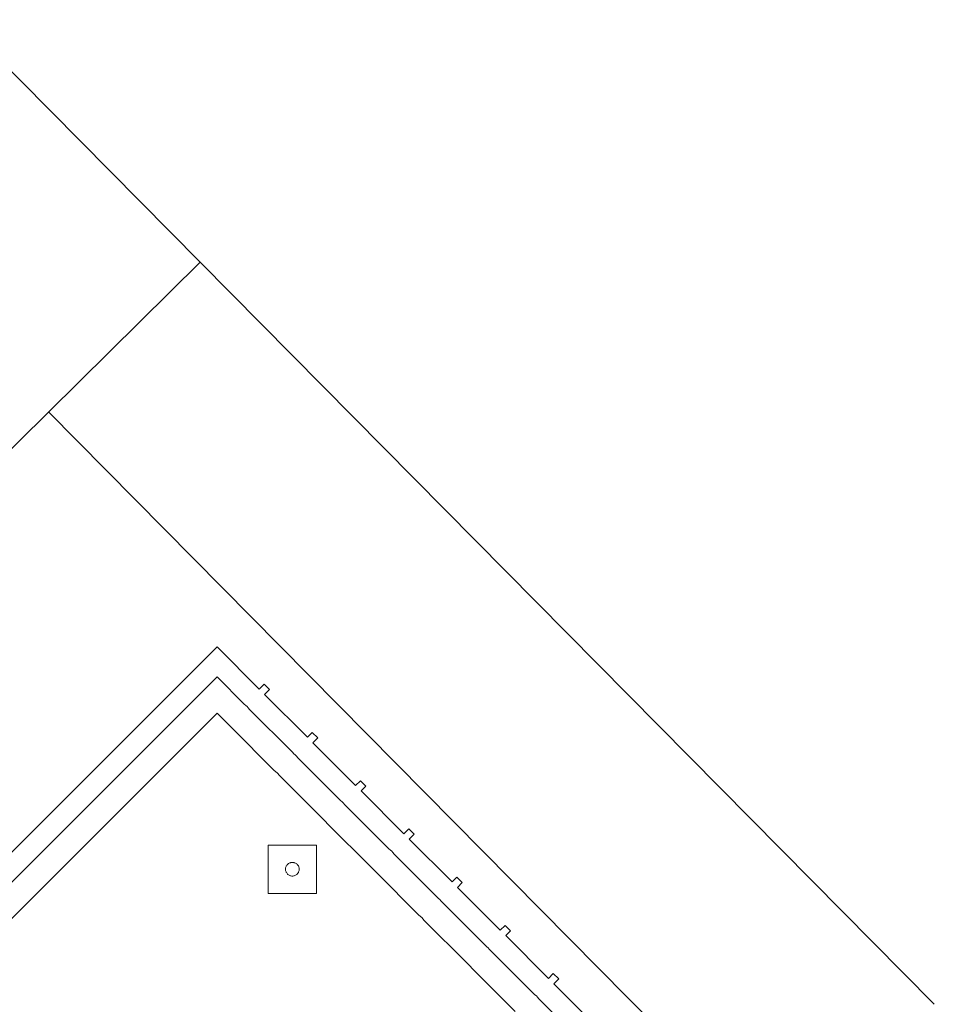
# Model space of a CAD drawing. Header units: metres. Extents: x 2232.4 to 2275.2, y 411.9 to 437.5.
# Tile 10 of 20: x 2244.6 to 2245.7, y 436.3 to 437.5. Entities that reach past the tile are written whole.
import ezdxf

# ---------------------------------------------------------------- set-up
doc = ezdxf.new("R2010")
doc.units = ezdxf.units.M
doc.layers.add('CL', color=40, linetype='Continuous')
doc.layers.add('WALL NEW', color=40, linetype='Continuous')
doc.layers.add('NC_N1_BANQUETTES', color=7, linetype='Continuous', lineweight=13)

# ---------------------------------------------------------------- blocks, each defined once
blk = doc.blocks.new('RP_MODERN_EXTENDED_TRIANGLE_L')
at = {"color": 0, "linetype": 'Continuous', "lineweight": -2}
for points in [[(0.45, 0.45), (0.035, 0.45), (0.035, 0.52), (0.027, 0.52), (0.027, 0.529), (0.035, 0.529), (0.035, 0.6), (0.027, 0.6), (0.027, 0.609), (0.035, 0.609), (0.035, 0.68), (0.027, 0.68), (0.027, 0.689), (0.035, 0.689), (0.035, 0.76), (0.027, 0.76), (0.027, 0.769), (0.035, 0.769), (0.035, 0.84), (0.027, 0.84), (0.027, 0.849), (0.035, 0.849), (0.035, 0.92), (0.027, 0.92), (0.027, 0.929), (0.035, 0.929), (0.035, 1), (0.027, 1), (0.027, 1.009), (0.035, 1.009), (0.035, 1.08)], [(0.45, 0.475), (0.06, 0.475), (0.06, 0.52), (0.0599, 0.5225), (0.0596, 0.5245), (0.0599, 0.5265), (0.06, 0.529), (0.06, 0.6), (0.0599, 0.6025), (0.0596, 0.6045), (0.0599, 0.6065), (0.06, 0.609), (0.06, 0.68), (0.0599, 0.6825), (0.0596, 0.6845), (0.0599, 0.6865), (0.06, 0.689), (0.06, 0.76), (0.0599, 0.7625), (0.0596, 0.7645), (0.0599, 0.7665), (0.06, 0.769), (0.06, 0.84), (0.0599, 0.8425), (0.0596, 0.8445), (0.0599, 0.8465), (0.06, 0.849), (0.06, 0.92), (0.0599, 0.9225), (0.0596, 0.9245), (0.0599, 0.9265), (0.06, 0.929), (0.06, 1), (0.0599, 1.0025), (0.0596, 1.0045), (0.0599, 1.0065), (0.06, 1.009), (0.06, 1.08)], [(0.45, 0.505), (0.09, 0.505), (0.09, 0.52), (0.0898, 0.5245), (0.09, 0.529), (0.09, 0.6), (0.0898, 0.6045), (0.09, 0.609), (0.09, 0.68), (0.0898, 0.6845), (0.09, 0.689), (0.09, 0.76), (0.0898, 0.7645), (0.09, 0.769), (0.09, 0.84), (0.0898, 0.8445), (0.09, 0.849), (0.09, 0.92), (0.0898, 0.9245), (0.09, 0.929), (0.09, 1)]]:
    blk.add_lwpolyline(points, dxfattribs=at)
for points in [[(0.157, 0.657), (0.197, 0.697), (0.157, 0.737), (0.117, 0.697)], [(0.165, 0.697), (0.165, 0.6962), (0.1648, 0.6954), (0.1647, 0.6947), (0.1644, 0.6939), (0.1641, 0.6932), (0.1637, 0.6926), (0.1632, 0.6919), (0.1627, 0.6913), (0.1621, 0.6908), (0.1614, 0.6903), (0.1608, 0.6899), (0.1601, 0.6896), (0.1593, 0.6893), (0.1586, 0.6892), (0.1578, 0.689), (0.157, 0.689), (0.1562, 0.689), (0.1554, 0.6892), (0.1547, 0.6893), (0.1539, 0.6896), (0.1532, 0.6899), (0.1526, 0.6903), (0.1519, 0.6908), (0.1513, 0.6913), (0.1508, 0.6919), (0.1503, 0.6926), (0.1499, 0.6932), (0.1496, 0.6939), (0.1493, 0.6947), (0.1492, 0.6954), (0.149, 0.6962), (0.149, 0.697), (0.149, 0.6978), (0.1492, 0.6986), (0.1493, 0.6993), (0.1496, 0.7001), (0.1499, 0.7008), (0.1503, 0.7014), (0.1508, 0.7021), (0.1513, 0.7027), (0.1519, 0.7032), (0.1526, 0.7037), (0.1532, 0.7041), (0.1539, 0.7044), (0.1547, 0.7047), (0.1554, 0.7048), (0.1562, 0.705), (0.157, 0.705), (0.1578, 0.705), (0.1586, 0.7048), (0.1593, 0.7047), (0.1601, 0.7044), (0.1608, 0.7041), (0.1614, 0.7037), (0.1621, 0.7032), (0.1627, 0.7027), (0.1632, 0.7021), (0.1637, 0.7014), (0.1641, 0.7008), (0.1644, 0.7001), (0.1647, 0.6993), (0.1648, 0.6986), (0.165, 0.6978)]]:
    blk.add_lwpolyline(points, close=True, dxfattribs=at)

msp = doc.modelspace()

# ---------------------------------------------------------------- linework, layer by layer
at = {"layer": 'CL'}
msp.add_lwpolyline([(2244.232, 437.209), (2244.5164, 437.4903), (2244.7977, 437.206), (2244.5133, 436.9247)], close=True, dxfattribs=at)
msp.add_lwpolyline([(2244.232, 437.209), (2244.5164, 437.4903), (2244.7977, 437.206), (2244.5133, 436.9247)], close=True, dxfattribs=at)
at = {"layer": 'WALL NEW'}
for p, q in [((2244.7977, 437.206), (2245.6591, 436.3351)), ((2244.6199, 437.0301), (2245.4814, 436.1592))]:
    msp.add_line(p, q, dxfattribs=at)

# ---------------------------------------------------------------- block references
at = {"layer": 'NC_N1_BANQUETTES', "linetype": 'Continuous', "rotation": 224.9851542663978}
msp.add_blockref('RP_MODERN_EXTENDED_TRIANGLE_L', (2244.5243, 437.0975), dxfattribs=at)

doc.saveas('drawing.dxf')
